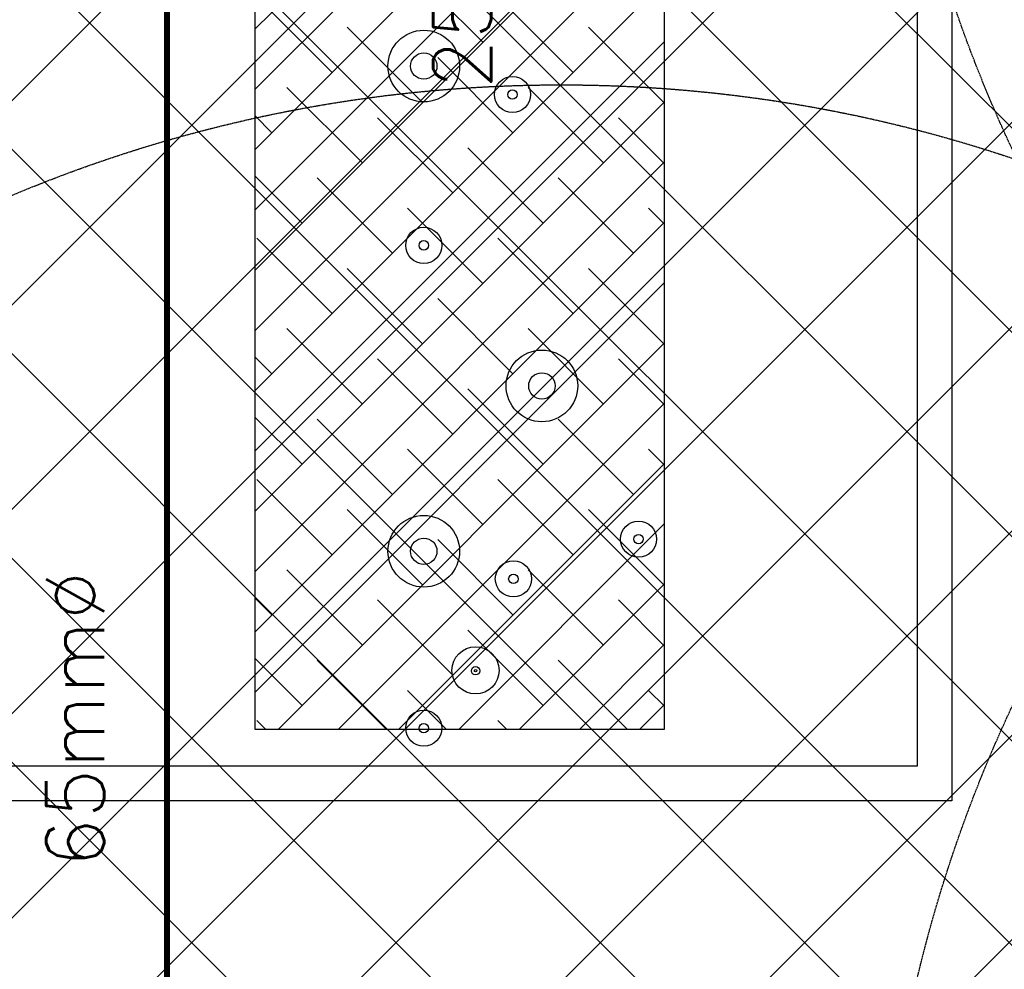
# Model space of a CAD drawing. Header units: millimetres. Extents: x -1753 to 37187, y -1972 to 14840.
# Tile 20 of 128: x 763 to 2467, y 4550 to 6193. Entities that reach past the tile are written whole.
import ezdxf
from ezdxf.enums import TextEntityAlignment as Align

# ---------------------------------------------------------------- set-up
doc = ezdxf.new("R2010")
doc.units = ezdxf.units.MM
doc.header["$LTSCALE"] = 2
doc.header["$MEASUREMENT"] = 0
doc.linetypes.add('DASHED', pattern=[0.75, 0.5, -0.25])
doc.linetypes.add('HIDDEN', pattern=[0.375, 0.25, -0.125])
for name, color, linetype, true_color in [('FIRE-SPKLR-EQP', 1, 'Continuous', 0xff0000), ('FIRE-SPKLR-EQP-MPA-12SM-C', 3, 'HIDDEN', 0x00ff00), ('FIRE-SPKLR-PIPE', 1, 'Continuous', 0xff0000)]:
    doc.layers.add(name, color=color, linetype=linetype, true_color=true_color)
doc.layers.add('FIRE-SPKLR-TEXT', color=7, linetype='Continuous')
doc.layers.add('GREY SCALE', color=9, linetype='Continuous', lineweight=0, true_color=0x808080)
doc.styles.get("Standard").update_dxf_attribs({"font": 'times.ttf'})

# ---------------------------------------------------------------- blocks, each defined once
blk = doc.blocks.new('SPKLR-EQP-PENDENT-68C')
at = {"layer": 'FIRE-SPKLR-EQP-MPA-12SM-C', "linetype": 'DASHED'}
blk.add_circle((0, 0), 2450, dxfattribs=at)
blk = doc.blocks.new('RCP LAYOUT')
at = {"layer": 'GREY SCALE', "lineweight": -3}
for p, q in [((200, 5149.7), (8430.3, 13380)), ((200, 4796.2), (8783.8, 13380)), ((200, 3735.5), (9844.5, 13380)), ((277.4, 4520), (9137.4, 13380)), ((441.6, 3270), (10551.6, 13380)), ((630.9, 4520), (9490.9, 13380)), ((1148.7, 3270), (11258.7, 13380)), ((200, 5503.3), (5890.1, 11193.4)), ((200, 3382), (5948, 9130)), ((795.1, 3270), (5890, 8364.9)), ((4565.3, 3920), (200, 8285.3)), ((4211.7, 3920), (200, 7931.7)), ((3945, 3833.2), (200, 7578.2)), ((1170.4, 4964.7), (1170.4, 7364.5)), ((1878.3, 7364.5), (1878.3, 4964.7)), ((2375.8, 7250.6), (2375.8, 4841.2)), ((3945, 3479.6), (200, 7224.6)), ((2315.8, 7190.6), (2315.8, 4901.2)), ((1170.4, 6176.7), (1878.3, 6884.7)), ((3801.1, 3270), (200, 6871.1)), ((1170.4, 6072.4), (1878.3, 6780.4)), ((1170.4, 5968.1), (1878.3, 6676.1)), ((1170.4, 5863.8), (1878.3, 6571.8)), ((3447.5, 3270), (200, 6517.5)), ((1170.4, 5759.5), (1878.3, 6467.5)), ((1170.4, 5655.2), (1878.3, 6363.2)), ((1564.5, 6153.6), (1434.1, 6284)), ((1170.4, 5550.9), (1878.3, 6258.9)), ((1303.7, 6101.4), (1173.4, 6231.8)), ((1720.9, 6101.4), (1590.5, 6231.8)), ((1460.2, 6049.3), (1329.8, 6179.7)), ((1877.4, 6049.3), (1747, 6179.7)), ((3094, 3270), (200, 6164)), ((1170.4, 5446.6), (1878.3, 6154.6)), ((1616.6, 5997.1), (1486.3, 6127.5)), ((1355.9, 5945), (1225.5, 6075.4)), ((1773.1, 5945), (1642.7, 6075.4)), ((1170.4, 5342.3), (1878.3, 6050.3)), ((1199.4, 5997.1), (1170.4, 6026.2)), ((1512.3, 5892.9), (1382, 6023.2)), ((1878.3, 5944), (1799.1, 6023.2)), ((1668.8, 5840.7), (1538.4, 5971.1)), ((1170.4, 5238), (1878.3, 5946)), ((1251.6, 5840.7), (1170.4, 5921.9)), ((1408, 5788.6), (1277.7, 5918.9)), ((1825.2, 5788.6), (1694.8, 5918.9)), ((1564.5, 5736.4), (1434.1, 5866.8)), ((1878.3, 5839.7), (1851.3, 5866.8)), ((1170.4, 5133.7), (1878.3, 5841.7)), ((2740.4, 3270), (200, 5810.4)), ((1303.7, 5684.3), (1173.4, 5814.6)), ((1720.9, 5684.3), (1590.5, 5814.6)), ((1460.2, 5632.1), (1329.8, 5762.5)), ((1877.4, 5632.1), (1747, 5762.5)), ((1170.4, 5029.4), (1878.3, 5737.4)), ((1616.6, 5580), (1486.3, 5710.3)), ((1355.9, 5527.8), (1225.5, 5658.2)), ((1773.1, 5527.8), (1642.7, 5658.2)), ((1210, 4964.7), (1878.3, 5633.1)), ((1199.4, 5580), (1170.4, 5609)), ((1512.3, 5475.7), (1382, 5606)), ((1878.3, 5526.8), (1799.1, 5606)), ((1668.8, 5423.5), (1538.4, 5553.9)), ((1314.3, 4964.7), (1878.3, 5528.8)), ((1251.6, 5423.5), (1170.4, 5504.7)), ((1408, 5371.4), (1277.7, 5501.7)), ((1825.2, 5371.4), (1694.8, 5501.7)), ((2386.9, 3270), (200, 5456.9)), ((1564.5, 5319.2), (1434.1, 5449.6)), ((1878.3, 5422.5), (1851.3, 5449.6)), ((1418.6, 4964.7), (1878.3, 5424.5)), ((1303.7, 5267.1), (1173.4, 5397.4)), ((1720.9, 5267.1), (1590.5, 5397.4)), ((1460.2, 5214.9), (1329.8, 5345.3)), ((1877.4, 5214.9), (1747, 5345.3)), ((1522.9, 4964.7), (1878.3, 5320.2)), ((1616.6, 5162.8), (1486.3, 5293.1)), ((1355.9, 5110.6), (1225.5, 5241)), ((1773.1, 5110.6), (1642.7, 5241)), ((1627.2, 4964.7), (1878.3, 5215.9)), ((1199.4, 5162.8), (1170.4, 5191.8)), ((1512.3, 5058.5), (1382, 5188.8)), ((1878.3, 5109.6), (1799.1, 5188.8)), ((1668.8, 5006.3), (1538.4, 5136.7)), ((1731.5, 4964.7), (1878.3, 5111.6)), ((1251.6, 5006.3), (1170.4, 5087.5)), ((1397.5, 4964.7), (1277.7, 5084.5)), ((1814.7, 4964.7), (1694.8, 5084.5)), ((1501.8, 4964.7), (1434.1, 5032.4)), ((1878.3, 5005.3), (1851.3, 5032.4)), ((1835.8, 4964.7), (1878.3, 5007.3)), ((1188.9, 4964.7), (1173.4, 4980.2)), ((1606.1, 4964.7), (1590.5, 4980.2)), ((1878.3, 4964.7), (1170.4, 4964.7)), ((2315.8, 4901.2), (260, 4901.2)), ((2375.8, 4841.2), (200, 4841.2))]:
    blk.add_line(p, q, dxfattribs=at)
for centre, radius in [((1462.2, 6112.5), 62), ((1462.2, 6112.5), 22.8), ((1615.7, 6063.2), 31.3), ((1615.7, 6063.2), 8.21), ((1462.2, 5802.3), 31.3), ((1462.2, 5802.3), 8.21), ((1666.6, 5559.1), 62), ((1666.6, 5559.1), 22.8), ((1462.2, 5273), 62), ((1833.9, 5294), 31.3), ((1833.9, 5294), 8.21), ((1462.2, 5273), 22.8), ((1617.3, 5225.2), 31.3), ((1617.3, 5225.2), 8.21), ((1551.8, 5066.9), 40.8), ((1551.9, 5066.4), 7.36), ((1551.9, 5066.5), 2.23), ((1462.2, 4966.9), 31.3), ((1462.2, 4966.9), 8.21)]:
    blk.add_circle(centre, radius, dxfattribs=at)
for tag, p in [('EXIT', (2198, 13730)), ('EXIT', (15225, 13730)), ('E', (15530, 8870)), ('E', (15530, 7670)), ('E', (15530, 5870)), ('E', (15530, 4670)), ('EXIT', (13114.9, 3718.6)), ('E', (11657, 3149.9)), ('E', (13457, 3149.9)), ('E', (15257, 3149.7)), ('E', (16457.4, 3149.8)), ('EXIT', (15988.3, 2270)), ('E', (1505, 1600)), ('E', (2705, 1600)), ('E', (3905, 1600)), ('E', (5105, 1600)), ('E', (6305, 1600)), ('E', (7505, 1600)), ('E', (8705, 1600)), ('E', (11657, 1349.9)), ('E', (13557, 1350)), ('E', (14757, 1350)), ('EXIT', (6723.5, 950))]:
    blk.add_attdef(tag, text='', height=100, dxfattribs=at).set_placement(p, align=Align.MIDDLE_CENTER)
blk.add_attdef('E', text='', height=100, rotation=44.9147, dxfattribs=at).set_placement((13564.5, 5892.8), align=Align.MIDDLE_CENTER)

msp = doc.modelspace()

# ---------------------------------------------------------------- linework, layer by layer
at = {"layer": 'FIRE-SPKLR-PIPE'}
msp.add_lwpolyline([(1017.9, 706.4, 10, 10, 0), (1017.9, 12591.3, 10, 10, 0)], format="xyseb", dxfattribs=at)

# ---------------------------------------------------------------- block references
at = {"layer": 'FIRE-SPKLR-EQP'}
for p in [(4700, 7007.3), (1700, 6330), (4700, 3966.2), (1700, 3630)]:
    msp.add_blockref('SPKLR-EQP-PENDENT-68C', p, dxfattribs=at)
at = {"layer": 'GREY SCALE', "lineweight": -3}
msp.add_blockref('RCP LAYOUT', (0, 0), dxfattribs=at)

# ---------------------------------------------------------------- texts
at = {"layer": 'FIRE-SPKLR-TEXT', "char_height": 100, "attachment_point": 5, "rotation": 90}
for s, insert in [('\\pxqc;{\\Fromans|c0;25mm%%C}', (1528.7, 6330)), ('\\pxqc;{\\Fromans|c0;65mm%%C}', (859, 4982.4))]:
    msp.add_mtext_dynamic_manual_height_columns(s, width=1000, gutter_width=15540.7, heights=[500], dxfattribs=dict(at, insert=insert))

doc.saveas('drawing.dxf')
